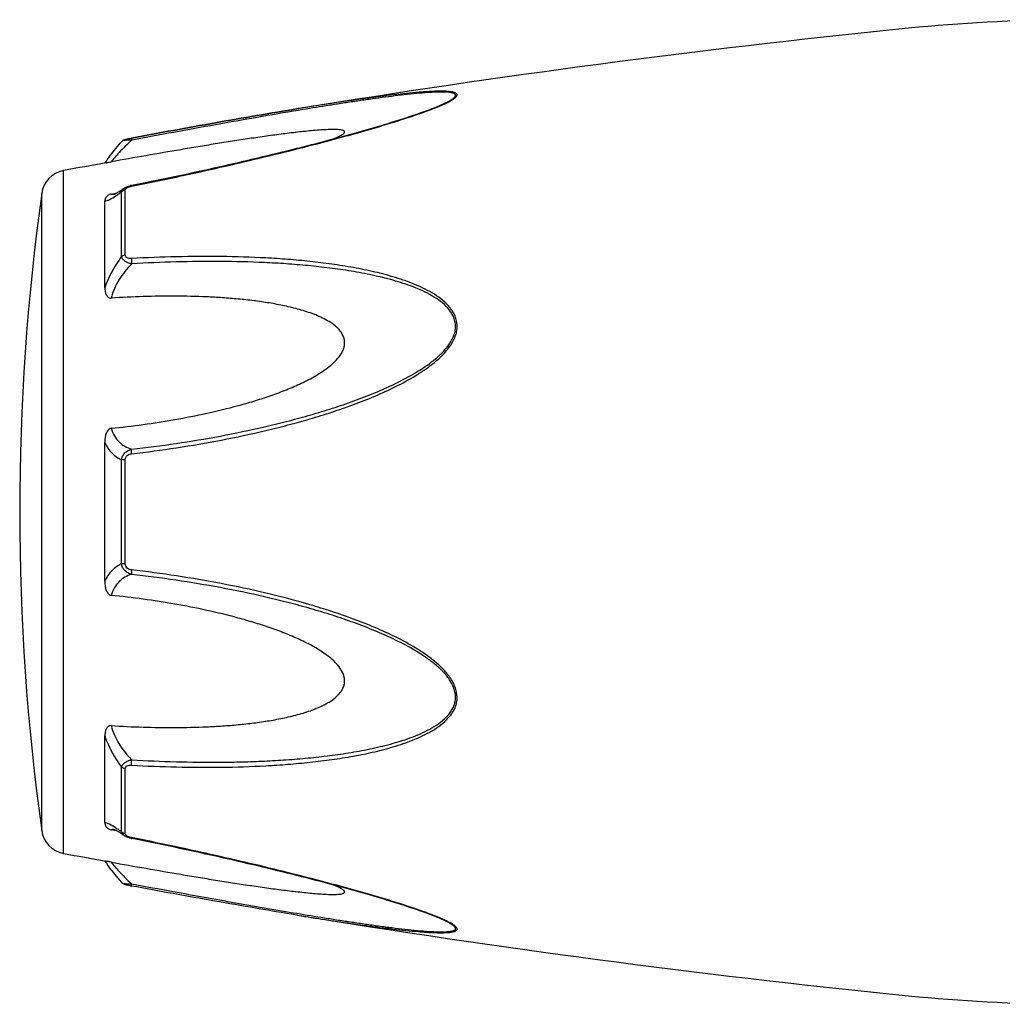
# Model space of a CAD drawing. Header units: millimetres. Extents: x 1279 to 58476, y -6899 to 74987.
# Tile 135 of 250: x 33082 to 33129, y -3109 to -3062. Entities that reach past the tile are written whole.
import ezdxf

# ---------------------------------------------------------------- set-up
doc = ezdxf.new("R2010")
doc.units = ezdxf.units.MM

msp = doc.modelspace()

# ---------------------------------------------------------------- linework, layer by layer
at = {"color": 0, "linetype": 'Continuous'}
for p, q in [((33095.042, -3065.85), (33095.013, -3065.854)), ((33095.013, -3065.854), (33095.042, -3065.85)), ((33095.236, -3065.901), (33095.026, -3065.936)), ((33095.061, -3065.847), (33095.042, -3065.85)), ((33101.77, -3065.737), (33101.773, -3065.736)), ((33086.479, -3067.444), (33086.479, -3067.444)), ((33086.938, -3067.276), (33086.955, -3067.273)), ((33086.975, -3067.374), (33086.957, -3067.377)), ((33083.657, -3101.859), (33083.657, -3068.85)), ((33086.473, -3073.003), (33086.473, -3069.88)), ((33086.592, -3069.704), (33086.599, -3069.699)), ((33086.599, -3069.699), (33086.6, -3069.698)), ((33086.651, -3072.932), (33086.651, -3069.79)), ((33086.951, -3069.563), (33087.126, -3069.528)), ((33082.608, -3100.759), (33082.608, -3069.949)), ((33085.657, -3074.514), (33085.657, -3070.33)), ((33085.965, -3069.98), (33086.115, -3069.952)), ((33086.115, -3069.952), (33086.244, -3069.927)), ((33086.126, -3069.987), (33086.126, -3069.987)), ((33085.657, -3088.702), (33085.657, -3081.99)), ((33086.473, -3087.851), (33086.473, -3082.839)), ((33086.651, -3087.865), (33086.651, -3082.825)), ((33085.657, -3100.37), (33085.657, -3096.181)), ((33086.473, -3100.819), (33086.473, -3097.691)), ((33086.651, -3100.909), (33086.651, -3097.763)), ((33086.12, -3100.75), (33085.965, -3100.72)), ((33086.247, -3100.774), (33086.12, -3100.75)), ((33086.127, -3100.713), (33086.127, -3100.713)), ((33086.6, -3101.001), (33086.592, -3100.995)), ((33086.601, -3101.001), (33086.6, -3101.001)), ((33087.142, -3101.174), (33086.951, -3101.135)), ((33094.985, -3104.849), (33094.937, -3104.841)), ((33101.75, -3104.956), (33101.748, -3104.956))]:
    msp.add_line(p, q, dxfattribs=at)
for centre, radius, start, end in [((33133.246, -3151.539), 90, 91, 95.86353), ((33175.131, -3559.394), 500, 95.86353, 99.2151), ((33097.337, -3055.004), 11.634, 291.7214, 292.5819), ((33098.313, -3057.356), 9.088, 292.5987, 293.6391), ((33175.131, -3559.394), 499, 100.32224, 100.56288), ((33092.865, -3073.539), 8.803, 144.3884, 144.9605), ((33093.92, -3074.294), 10.1, 143.5801, 144.3916), ((33083.896, -3070.128), 1.3, 100.5629, 172.094), ((33087.227, -3070.959), 1.423, 101.209, 104.7713), ((33193.543, -3085.354), 112, 172.09404, 187.90596), ((33086.019, -3069.434), 0.564, 280.0673, 280.9293), ((33082.871, -3064.915), 6.132, 302.8759, 303.8307), ((33083.896, -3100.581), 1.3, 187.906, 259.4371), ((33082.618, -3106.189), 6.609, 55.991, 57.3511), ((33080.825, -3108.834), 9.805, 54.8309, 55.9509), ((33086.736, -3100.908), 0.085, 180.0437, 189.0843), ((33087.249, -3099.638), 1.527, 257.9795, 258.733), ((33175.131, -2611.314), 499, 259.43712, 259.67709), ((33092.551, -3097.399), 8.414, 214.9878, 215.2793), ((33093.832, -3096.486), 9.986, 215.3091, 216.3792), ((33088.43, -3095.443), 8.129, 259.0591, 259.5501), ((33175.131, -2611.314), 500, 260.77609, 264.13647), ((33097.277, -3115.84), 11.789, 67.6569, 68.2206), ((33098.237, -3113.519), 9.277, 66.4168, 67.6933), ((33133.246, -3019.169), 90, 264.13647, 269)]:
    msp.add_arc(centre, radius, start, end, dxfattribs=at)
for points, knots in [([(33101.957, -3065.681), (33102.035, -3065.647), (33102.182, -3065.58), (33102.382, -3065.476), (33102.525, -3065.389), (33102.614, -3065.319), (33102.669, -3065.265), (33102.707, -3065.201), (33102.688, -3065.143), (33102.654, -3065.111), (33102.605, -3065.085), (33102.542, -3065.063), (33102.466, -3065.046), (33102.343, -3065.027), (33102.167, -3065.013), (33101.936, -3065.009), (33101.683, -3065.013), (33101.414, -3065.024), (33101.134, -3065.041), (33100.743, -3065.071), (33100.24, -3065.118), (33099.624, -3065.186), (33098.993, -3065.264), (33098.352, -3065.349), (33097.703, -3065.44), (33097.049, -3065.535), (33096.167, -3065.669), (33095.504, -3065.775), (33095.061, -3065.847)], [0, 0, 0, 0, 0.02948, 0.055907, 0.078214, 0.087353, 0.094931, 0.105555, 0.109954, 0.115017, 0.121315, 0.129009, 0.138057, 0.148338, 0.172058, 0.199047, 0.228459, 0.259634, 0.292171, 0.325754, 0.395293, 0.467136, 0.540634, 0.615369, 0.691049, 0.767475, 0.844512, 1, 1, 1, 1]), ([(33101.773, -3065.736), (33101.854, -3065.702), (33102.008, -3065.635), (33102.223, -3065.532), (33102.381, -3065.445), (33102.486, -3065.375), (33102.547, -3065.328), (33102.591, -3065.282), (33102.618, -3065.239), (33102.623, -3065.195), (33102.602, -3065.158), (33102.563, -3065.129), (33102.509, -3065.106), (33102.44, -3065.088), (33102.325, -3065.068), (33102.158, -3065.055), (33101.935, -3065.051), (33101.69, -3065.056), (33101.333, -3065.073), (33100.864, -3065.11), (33100.282, -3065.168), (33099.681, -3065.239), (33099.066, -3065.318), (33098.441, -3065.404), (33097.809, -3065.495), (33097.172, -3065.592), (33096.313, -3065.725), (33095.668, -3065.83), (33095.236, -3065.901)], [0, 0, 0, 0, 0.03089, 0.059177, 0.083881, 0.094457, 0.103528, 0.11093, 0.116684, 0.121223, 0.125685, 0.131127, 0.137993, 0.146338, 0.156051, 0.17896, 0.205464, 0.234539, 0.265468, 0.331155, 0.400252, 0.471609, 0.544574, 0.618731, 0.693793, 0.769568, 0.845928, 1, 1, 1, 1]), ([(33086.955, -3067.273), (33088.304, -3067.023), (33090.987, -3066.535), (33093.674, -3066.072), (33095.013, -3065.854)], [0, 0, 0, 0, 0.502936, 1, 1, 1, 1]), ([(33086.957, -3069.601), (33088.23, -3069.347), (33090.135, -3068.945), (33092.661, -3068.363), (33094.541, -3067.907), (33096.096, -3067.51), (33097.326, -3067.177), (33098.531, -3066.839), (33099.709, -3066.488), (33100.842, -3066.113), (33101.384, -3065.915), (33101.643, -3065.812)], [0, 0, 0, 0, 0.256646, 0.384673, 0.512244, 0.638988, 0.701822, 0.764153, 0.886175, 0.944757, 1, 1, 1, 1]), ([(33095.013, -3065.854), (33093.675, -3066.072), (33090.988, -3066.535), (33088.305, -3067.024), (33086.957, -3067.273)], [0, 0, 0, 0, 0.496975, 1, 1, 1, 1]), ([(33095.026, -3065.936), (33093.689, -3066.159), (33091.004, -3066.63), (33088.323, -3067.123), (33086.975, -3067.374)], [0, 0, 0, 0, 0.497132, 1, 1, 1, 1]), ([(33087.126, -3069.528), (33088.4, -3069.273), (33090.306, -3068.872), (33092.833, -3068.289), (33094.403, -3067.909), (33095.651, -3067.594), (33096.578, -3067.352), (33097.498, -3067.102), (33098.407, -3066.847), (33099.299, -3066.585), (33100.167, -3066.315), (33100.992, -3066.038), (33101.522, -3065.841), (33101.773, -3065.736)], [0, 0, 0, 0, 0.25737, 0.385747, 0.513657, 0.577329, 0.64069, 0.703648, 0.766063, 0.827658, 0.887975, 0.946116, 1, 1, 1, 1]), ([(33096.757, -3067.303), (33096.806, -3067.282), (33096.899, -3067.241), (33097.028, -3067.178), (33097.134, -3067.117), (33097.204, -3067.066), (33097.241, -3067.025), (33097.256, -3066.998), (33097.259, -3066.971), (33097.247, -3066.947), (33097.225, -3066.928), (33097.178, -3066.904), (33097.099, -3066.885), (33096.985, -3066.87), (33096.797, -3066.859), (33096.533, -3066.861), (33096.193, -3066.878), (33095.831, -3066.905), (33095.455, -3066.94), (33095.07, -3066.981), (33094.677, -3067.027), (33094.28, -3067.076), (33093.878, -3067.129), (33093.337, -3067.204), (33092.654, -3067.303), (33091.83, -3067.428), (33091.001, -3067.56), (33090.167, -3067.696), (33089.05, -3067.883), (33087.648, -3068.126), (33086.527, -3068.326), (33085.965, -3068.427)], [0, 0, 0, 0, 0.013224, 0.025246, 0.035584, 0.043707, 0.046793, 0.049242, 0.051265, 0.053246, 0.055591, 0.058505, 0.066098, 0.075763, 0.087038, 0.112872, 0.141444, 0.171707, 0.203125, 0.235343, 0.268137, 0.301392, 0.33501, 0.368911, 0.437385, 0.506544, 0.576211, 0.646269, 0.71663, 0.85801, 1, 1, 1, 1]), ([(33085.793, -3068.298), (33085.841, -3068.233), (33086.06, -3067.941), (33086.292, -3067.659), (33086.479, -3067.445)], [0, 0, 0, 0, 0.221481, 1, 1, 1, 1]), ([(33086.957, -3067.377), (33086.748, -3067.569), (33086.464, -3067.849), (33086.141, -3068.207), (33086.016, -3068.36), (33085.965, -3068.427)], [0, 0, 0, 0, 0.588807, 0.825815, 1, 1, 1, 1]), ([(33086.479, -3067.444), (33086.508, -3067.411), (33086.574, -3067.362), (33086.69, -3067.327), (33086.808, -3067.301), (33086.893, -3067.284), (33086.938, -3067.276)], [0, 0, 0, 0, 0.265729, 0.479644, 0.722816, 1, 1, 1, 1]), ([(33086.957, -3067.377), (33086.902, -3067.375), (33086.798, -3067.374), (33086.657, -3067.384), (33086.559, -3067.402), (33086.504, -3067.424), (33086.485, -3067.437), (33086.479, -3067.444)], [0, 0, 0, 0, 0.33971, 0.636245, 0.862204, 0.94183, 1, 1, 1, 1]), ([(33086.955, -3067.273), (33086.952, -3067.273), (33086.951, -3067.286), (33086.951, -3067.304), (33086.953, -3067.338), (33086.956, -3067.363), (33086.957, -3067.377)], [0, 0, 0, 0, 0.078563, 0.274425, 0.586251, 1, 1, 1, 1]), ([(33085.718, -3068.47), (33085.731, -3068.467), (33085.813, -3068.453), (33085.895, -3068.44), (33085.965, -3068.427)], [0, 0, 0, 0, 0.14802, 1, 1, 1, 1]), ([(33086.122, -3069.988), (33086.119, -3069.989), (33086.117, -3069.99), (33086.112, -3069.99), (33086.12, -3069.988), (33086.125, -3069.986), (33086.144, -3069.978), (33086.165, -3069.968), (33086.193, -3069.955), (33086.224, -3069.938), (33086.246, -3069.925), (33086.258, -3069.919)], [0, 0, 0, 0, 0.050729, 0.053439, 0.064665, 0.125059, 0.230112, 0.374221, 0.553235, 0.763061, 1, 1, 1, 1]), ([(33086.258, -3069.919), (33086.282, -3069.905), (33086.396, -3069.837), (33086.506, -3069.763), (33086.592, -3069.704)], [0, 0, 0, 0, 0.212027, 1, 1, 1, 1]), ([(33086.285, -3070.009), (33086.3, -3069.999), (33086.363, -3069.956), (33086.426, -3069.913), (33086.473, -3069.88)], [0, 0, 0, 0, 0.242177, 1, 1, 1, 1]), ([(33086.473, -3069.88), (33086.479, -3069.845), (33086.51, -3069.773), (33086.566, -3069.721), (33086.599, -3069.699)], [0, 0, 0, 0, 0.468978, 1, 1, 1, 1]), ([(33086.651, -3069.79), (33086.634, -3069.793), (33086.568, -3069.808), (33086.507, -3069.844), (33086.473, -3069.88)], [0, 0, 0, 0, 0.258764, 1, 1, 1, 1]), ([(33086.6, -3069.698), (33086.61, -3069.691), (33086.655, -3069.662), (33086.703, -3069.639), (33086.74, -3069.624)], [0, 0, 0, 0, 0.247211, 1, 1, 1, 1]), ([(33086.651, -3069.79), (33086.651, -3069.784), (33086.654, -3069.76), (33086.667, -3069.737), (33086.679, -3069.723)], [0, 0, 0, 0, 0.225175, 1, 1, 1, 1]), ([(33086.679, -3069.723), (33086.684, -3069.718), (33086.704, -3069.697), (33086.728, -3069.681), (33086.747, -3069.67)], [0, 0, 0, 0, 0.225244, 1, 1, 1, 1]), ([(33086.747, -3069.67), (33086.753, -3069.667), (33086.775, -3069.656), (33086.798, -3069.646), (33086.816, -3069.639)], [0, 0, 0, 0, 0.241505, 1, 1, 1, 1]), ([(33086.816, -3069.639), (33086.828, -3069.635), (33086.873, -3069.62), (33086.921, -3069.608), (33086.957, -3069.601)], [0, 0, 0, 0, 0.246414, 1, 1, 1, 1]), ([(33086.957, -3069.601), (33086.956, -3069.596), (33086.954, -3069.587), (33086.952, -3069.574), (33086.952, -3069.568), (33086.95, -3069.564), (33086.951, -3069.563)], [0, 0, 0, 0, 0.428218, 0.741394, 0.932956, 1, 1, 1, 1]), ([(33085.965, -3069.98), (33085.933, -3069.986), (33085.875, -3070.004), (33085.786, -3070.056), (33085.714, -3070.134), (33085.667, -3070.233), (33085.657, -3070.299), (33085.657, -3070.33)], [0, 0, 0, 0, 0.19482, 0.35748, 0.608365, 0.813655, 1, 1, 1, 1]), ([(33085.657, -3070.33), (33085.695, -3070.323), (33085.777, -3070.298), (33085.961, -3070.215), (33086.102, -3070.129), (33086.2, -3070.065)], [0, 0, 0, 0, 0.189472, 0.420855, 1, 1, 1, 1]), ([(33085.965, -3069.98), (33085.975, -3069.985), (33086.024, -3070), (33086.078, -3069.996), (33086.117, -3069.989)], [0, 0, 0, 0, 0.213215, 1, 1, 1, 1]), ([(33086.473, -3073.003), (33086.387, -3073.116), (33086.057, -3073.585), (33085.799, -3074.106), (33085.657, -3074.514)], [0, 0, 0, 0, 0.246978, 1, 1, 1, 1]), ([(33086.651, -3072.932), (33086.634, -3072.934), (33086.571, -3072.945), (33086.509, -3072.973), (33086.473, -3073.003)], [0, 0, 0, 0, 0.266982, 1, 1, 1, 1]), ([(33086.958, -3073.358), (33086.898, -3073.345), (33086.783, -3073.311), (33086.633, -3073.234), (33086.52, -3073.133), (33086.48, -3073.045), (33086.473, -3073.003)], [0, 0, 0, 0, 0.291894, 0.562609, 0.798475, 1, 1, 1, 1]), ([(33086.957, -3073.101), (33086.919, -3073.103), (33086.847, -3073.102), (33086.746, -3073.078), (33086.667, -3073.019), (33086.651, -3072.959), (33086.651, -3072.932)], [0, 0, 0, 0, 0.287056, 0.554503, 0.787456, 1, 1, 1, 1]), ([(33086.957, -3073.101), (33086.952, -3073.141), (33086.949, -3073.227), (33086.953, -3073.313), (33086.958, -3073.358)], [0, 0, 0, 0, 0.467767, 1, 1, 1, 1]), ([(33086.957, -3082.537), (33087.683, -3082.453), (33089.134, -3082.261), (33091.3, -3081.892), (33093.093, -3081.505), (33094.519, -3081.151), (33095.583, -3080.859), (33096.639, -3080.532), (33097.685, -3080.168), (33098.717, -3079.763), (33099.726, -3079.304), (33100.54, -3078.863), (33101.16, -3078.462), (33101.603, -3078.132), (33102.011, -3077.765), (33102.362, -3077.351), (33102.584, -3076.961), (33102.682, -3076.626), (33102.706, -3076.373), (33102.68, -3076.124), (33102.584, -3075.809), (33102.366, -3075.456), (33102.011, -3075.109), (33101.602, -3074.82), (33101.158, -3074.575), (33100.536, -3074.292), (33099.72, -3074.007), (33098.712, -3073.741), (33097.681, -3073.531), (33096.635, -3073.365), (33095.579, -3073.236), (33094.516, -3073.138), (33093.087, -3073.044), (33091.291, -3072.991), (33089.126, -3073.003), (33087.68, -3073.061), (33086.957, -3073.101)], [0, 0, 0, 0, 0.063635, 0.127396, 0.191296, 0.223303, 0.255348, 0.287434, 0.319562, 0.351727, 0.383919, 0.416107, 0.432182, 0.448215, 0.464156, 0.479907, 0.495291, 0.502793, 0.510127, 0.517331, 0.52445, 0.538608, 0.552922, 0.567437, 0.582127, 0.596956, 0.626929, 0.657232, 0.687777, 0.718508, 0.74939, 0.780398, 0.811517, 0.874045, 0.936883, 1, 1, 1, 1]), ([(33086.958, -3082.32), (33087.676, -3082.239), (33089.11, -3082.052), (33091.252, -3081.695), (33093.026, -3081.322), (33094.437, -3080.98), (33095.492, -3080.7), (33096.538, -3080.387), (33097.575, -3080.037), (33098.599, -3079.65), (33099.604, -3079.211), (33100.578, -3078.707), (33101.346, -3078.21), (33101.902, -3077.741), (33102.206, -3077.407), (33102.405, -3077.112), (33102.524, -3076.878), (33102.603, -3076.633), (33102.629, -3076.382), (33102.601, -3076.136), (33102.498, -3075.827), (33102.267, -3075.487), (33101.9, -3075.16), (33101.484, -3074.89), (33101.037, -3074.663), (33100.57, -3074.467), (33100.089, -3074.297), (33099.433, -3074.098), (33098.594, -3073.895), (33097.571, -3073.704), (33096.534, -3073.554), (33095.488, -3073.439), (33094.434, -3073.352), (33093.021, -3073.272), (33091.243, -3073.232), (33089.102, -3073.254), (33087.673, -3073.316), (33086.958, -3073.358)], [0, 0, 0, 0, 0.063589, 0.127295, 0.191136, 0.223111, 0.255121, 0.287171, 0.319267, 0.351401, 0.383569, 0.41575, 0.447866, 0.463844, 0.479652, 0.487454, 0.495134, 0.502662, 0.51, 0.517195, 0.524298, 0.538439, 0.552765, 0.567303, 0.582017, 0.596869, 0.611832, 0.626888, 0.657217, 0.687781, 0.718525, 0.749415, 0.780427, 0.811548, 0.874072, 0.936899, 1, 1, 1, 1]), ([(33086.958, -3073.358), (33086.727, -3073.587), (33086.318, -3074.098), (33086.047, -3074.699), (33085.965, -3075.012)], [0, 0, 0, 0, 0.500208, 1, 1, 1, 1]), ([(33085.657, -3074.514), (33085.657, -3074.565), (33085.666, -3074.668), (33085.701, -3074.794), (33085.749, -3074.887), (33085.799, -3074.952), (33085.871, -3075.005), (33085.934, -3075.014), (33085.965, -3075.012)], [0, 0, 0, 0, 0.238003, 0.476366, 0.597445, 0.721615, 0.853559, 1, 1, 1, 1]), ([(33085.965, -3081.308), (33086.481, -3081.255), (33087.513, -3081.132), (33089.055, -3080.891), (33090.589, -3080.593), (33091.858, -3080.285), (33092.863, -3079.997), (33093.612, -3079.756), (33094.351, -3079.486), (33095.076, -3079.179), (33095.663, -3078.884), (33096.112, -3078.614), (33096.435, -3078.391), (33096.736, -3078.141), (33097, -3077.859), (33097.168, -3077.587), (33097.244, -3077.351), (33097.264, -3077.171), (33097.244, -3076.993), (33097.169, -3076.772), (33097.001, -3076.527), (33096.735, -3076.292), (33096.434, -3076.098), (33096.111, -3075.933), (33095.66, -3075.745), (33095.072, -3075.557), (33094.348, -3075.381), (33093.609, -3075.244), (33092.861, -3075.136), (33092.107, -3075.054), (33091.348, -3074.993), (33090.33, -3074.937), (33089.05, -3074.909), (33087.509, -3074.931), (33086.48, -3074.98), (33085.965, -3075.012)], [0, 0, 0, 0, 0.063495, 0.12712, 0.190878, 0.25478, 0.286791, 0.31884, 0.350926, 0.383041, 0.415158, 0.431203, 0.447213, 0.463143, 0.478902, 0.4943, 0.5018, 0.509129, 0.516317, 0.523425, 0.537606, 0.551987, 0.566584, 0.581352, 0.596258, 0.626376, 0.656797, 0.687441, 0.718253, 0.749203, 0.780268, 0.811433, 0.874017, 0.936884, 1, 1, 1, 1]), ([(33085.965, -3081.308), (33085.932, -3081.311), (33085.866, -3081.338), (33085.798, -3081.414), (33085.749, -3081.502), (33085.701, -3081.627), (33085.666, -3081.79), (33085.657, -3081.923), (33085.657, -3081.989)], [0, 0, 0, 0, 0.125535, 0.252013, 0.377694, 0.502869, 0.751849, 1, 1, 1, 1]), ([(33085.965, -3081.308), (33086.003, -3081.437), (33086.103, -3081.678), (33086.337, -3081.977), (33086.629, -3082.191), (33086.847, -3082.284), (33086.958, -3082.32)], [0, 0, 0, 0, 0.272929, 0.523074, 0.761734, 1, 1, 1, 1]), ([(33085.657, -3081.99), (33085.744, -3082.179), (33085.969, -3082.52), (33086.302, -3082.756), (33086.473, -3082.839)], [0, 0, 0, 0, 0.522223, 1, 1, 1, 1]), ([(33086.473, -3082.839), (33086.479, -3082.776), (33086.513, -3082.652), (33086.623, -3082.494), (33086.777, -3082.379), (33086.897, -3082.335), (33086.958, -3082.32)], [0, 0, 0, 0, 0.250125, 0.500215, 0.750197, 1, 1, 1, 1]), ([(33086.651, -3082.825), (33086.651, -3082.786), (33086.665, -3082.708), (33086.739, -3082.613), (33086.843, -3082.557), (33086.919, -3082.541), (33086.957, -3082.537)], [0, 0, 0, 0, 0.249368, 0.500015, 0.750587, 1, 1, 1, 1]), ([(33086.957, -3082.537), (33086.954, -3082.495), (33086.95, -3082.423), (33086.953, -3082.35), (33086.958, -3082.32)], [0, 0, 0, 0, 0.583261, 1, 1, 1, 1]), ([(33086.651, -3082.825), (33086.634, -3082.825), (33086.575, -3082.827), (33086.515, -3082.832), (33086.473, -3082.839)], [0, 0, 0, 0, 0.284006, 1, 1, 1, 1]), ([(33086.473, -3087.851), (33086.302, -3087.935), (33085.969, -3088.171), (33085.744, -3088.513), (33085.657, -3088.702)], [0, 0, 0, 0, 0.477899, 1, 1, 1, 1]), ([(33086.958, -3088.369), (33086.896, -3088.354), (33086.777, -3088.31), (33086.623, -3088.196), (33086.513, -3088.038), (33086.479, -3087.913), (33086.473, -3087.851)], [0, 0, 0, 0, 0.249817, 0.499798, 0.74986, 1, 1, 1, 1]), ([(33086.651, -3087.865), (33086.634, -3087.865), (33086.575, -3087.862), (33086.515, -3087.858), (33086.473, -3087.851)], [0, 0, 0, 0, 0.284019, 1, 1, 1, 1]), ([(33086.957, -3088.152), (33086.919, -3088.148), (33086.843, -3088.132), (33086.738, -3088.077), (33086.665, -3087.982), (33086.651, -3087.904), (33086.651, -3087.865)], [0, 0, 0, 0, 0.249451, 0.500018, 0.750583, 1, 1, 1, 1]), ([(33086.958, -3088.369), (33086.846, -3088.406), (33086.628, -3088.499), (33086.337, -3088.714), (33086.102, -3089.013), (33086.003, -3089.254), (33085.965, -3089.383)], [0, 0, 0, 0, 0.238394, 0.476974, 0.727116, 1, 1, 1, 1]), ([(33086.957, -3088.152), (33086.953, -3088.195), (33086.95, -3088.267), (33086.952, -3088.34), (33086.958, -3088.369)], [0, 0, 0, 0, 0.582827, 1, 1, 1, 1]), ([(33086.957, -3097.594), (33087.681, -3097.634), (33089.127, -3097.693), (33091.292, -3097.708), (33093.088, -3097.648), (33094.516, -3097.554), (33095.58, -3097.459), (33096.636, -3097.329), (33097.681, -3097.162), (33098.712, -3096.952), (33099.721, -3096.685), (33100.537, -3096.399), (33101.159, -3096.116), (33101.602, -3095.871), (33102.011, -3095.582), (33102.307, -3095.29), (33102.497, -3095.022), (33102.61, -3094.804), (33102.682, -3094.567), (33102.715, -3094.232), (33102.623, -3093.802), (33102.364, -3093.337), (33102.012, -3092.924), (33101.603, -3092.557), (33101.16, -3092.227), (33100.54, -3091.826), (33099.726, -3091.385), (33098.716, -3090.927), (33097.685, -3090.521), (33096.639, -3090.159), (33095.231, -3089.725), (33093.453, -3089.258), (33091.298, -3088.804), (33089.133, -3088.431), (33087.683, -3088.236), (33086.957, -3088.152)], [0, 0, 0, 0, 0.063127, 0.125969, 0.188473, 0.219596, 0.250616, 0.281496, 0.312222, 0.342767, 0.373071, 0.403045, 0.417875, 0.432563, 0.447076, 0.461383, 0.468491, 0.475585, 0.482706, 0.489913, 0.504703, 0.520085, 0.535843, 0.551789, 0.567824, 0.583902, 0.616092, 0.648285, 0.680449, 0.712576, 0.744661, 0.808707, 0.872603, 0.936364, 1, 1, 1, 1]), ([(33086.958, -3097.336), (33087.674, -3097.377), (33089.104, -3097.439), (33090.89, -3097.461), (33092.314, -3097.437), (33093.376, -3097.397), (33094.435, -3097.336), (33095.489, -3097.252), (33096.535, -3097.138), (33097.571, -3096.985), (33098.595, -3096.794), (33099.599, -3096.55), (33100.413, -3096.288), (33101.038, -3096.026), (33101.484, -3095.798), (33101.901, -3095.529), (33102.207, -3095.254), (33102.405, -3094.997), (33102.526, -3094.786), (33102.603, -3094.554), (33102.638, -3094.222), (33102.539, -3093.796), (33102.266, -3093.344), (33101.902, -3092.947), (33101.486, -3092.595), (33101.039, -3092.28), (33100.416, -3091.897), (33099.604, -3091.476), (33098.599, -3091.038), (33097.575, -3090.65), (33096.537, -3090.302), (33095.491, -3089.99), (33094.437, -3089.705), (33093.026, -3089.364), (33091.251, -3088.999), (33089.109, -3088.639), (33087.675, -3088.451), (33086.958, -3088.369)], [0, 0, 0, 0, 0.063114, 0.125949, 0.157245, 0.188456, 0.219582, 0.250607, 0.281495, 0.312234, 0.342798, 0.373129, 0.40314, 0.417992, 0.432705, 0.447241, 0.461558, 0.468661, 0.475744, 0.482848, 0.490045, 0.504858, 0.520307, 0.536124, 0.552106, 0.56816, 0.584244, 0.616427, 0.648598, 0.680734, 0.712828, 0.744881, 0.776894, 0.808867, 0.872702, 0.936412, 1, 1, 1, 1]), ([(33085.657, -3088.702), (33085.657, -3088.768), (33085.666, -3088.901), (33085.701, -3089.064), (33085.749, -3089.189), (33085.798, -3089.277), (33085.866, -3089.353), (33085.932, -3089.379), (33085.965, -3089.383)], [0, 0, 0, 0, 0.248169, 0.497163, 0.622341, 0.748019, 0.874484, 1, 1, 1, 1]), ([(33085.965, -3095.682), (33086.48, -3095.714), (33087.509, -3095.763), (33089.05, -3095.784), (33090.33, -3095.756), (33091.348, -3095.7), (33092.107, -3095.639), (33092.861, -3095.556), (33093.609, -3095.448), (33094.348, -3095.311), (33095.072, -3095.135), (33095.66, -3094.947), (33096.111, -3094.758), (33096.434, -3094.593), (33096.735, -3094.399), (33097.001, -3094.163), (33097.169, -3093.919), (33097.245, -3093.697), (33097.264, -3093.52), (33097.243, -3093.34), (33097.167, -3093.103), (33097.034, -3092.886), (33096.869, -3092.691), (33096.687, -3092.508), (33096.435, -3092.299), (33096.113, -3092.076), (33095.663, -3091.805), (33095.076, -3091.511), (33094.351, -3091.204), (33093.612, -3090.934), (33092.864, -3090.693), (33091.858, -3090.405), (33090.589, -3090.097), (33089.055, -3089.799), (33087.513, -3089.558), (33086.481, -3089.435), (33085.965, -3089.383)], [0, 0, 0, 0, 0.063112, 0.125975, 0.188555, 0.219719, 0.250782, 0.281729, 0.312543, 0.343186, 0.373609, 0.403727, 0.418634, 0.433407, 0.448005, 0.462391, 0.476578, 0.483689, 0.490881, 0.498215, 0.505719, 0.521118, 0.528977, 0.536891, 0.552822, 0.568831, 0.584876, 0.616992, 0.649103, 0.681187, 0.713234, 0.745242, 0.809138, 0.87289, 0.93651, 1, 1, 1, 1]), ([(33085.965, -3095.682), (33085.934, -3095.68), (33085.871, -3095.689), (33085.799, -3095.742), (33085.749, -3095.807), (33085.701, -3095.901), (33085.666, -3096.026), (33085.657, -3096.129), (33085.657, -3096.181)], [0, 0, 0, 0, 0.146355, 0.278259, 0.402425, 0.523518, 0.761934, 1, 1, 1, 1]), ([(33085.965, -3095.682), (33086.006, -3095.837), (33086.222, -3096.449), (33086.613, -3096.993), (33086.958, -3097.336)], [0, 0, 0, 0, 0.247925, 1, 1, 1, 1]), ([(33085.657, -3096.181), (33085.705, -3096.318), (33085.916, -3096.851), (33086.213, -3097.35), (33086.473, -3097.691)], [0, 0, 0, 0, 0.251574, 1, 1, 1, 1]), ([(33086.473, -3097.691), (33086.48, -3097.649), (33086.52, -3097.562), (33086.633, -3097.46), (33086.784, -3097.383), (33086.898, -3097.349), (33086.958, -3097.336)], [0, 0, 0, 0, 0.201639, 0.43756, 0.708236, 1, 1, 1, 1]), ([(33086.957, -3097.594), (33086.953, -3097.554), (33086.95, -3097.467), (33086.954, -3097.381), (33086.958, -3097.336)], [0, 0, 0, 0, 0.467922, 1, 1, 1, 1]), ([(33086.651, -3097.763), (33086.634, -3097.761), (33086.571, -3097.749), (33086.509, -3097.722), (33086.473, -3097.691)], [0, 0, 0, 0, 0.267018, 1, 1, 1, 1]), ([(33086.651, -3097.763), (33086.651, -3097.735), (33086.667, -3097.675), (33086.746, -3097.616), (33086.847, -3097.592), (33086.92, -3097.592), (33086.957, -3097.594)], [0, 0, 0, 0, 0.212614, 0.445637, 0.713059, 1, 1, 1, 1]), ([(33086.184, -3100.624), (33086.089, -3100.563), (33085.953, -3100.48), (33085.774, -3100.4), (33085.694, -3100.377), (33085.657, -3100.37)], [0, 0, 0, 0, 0.577794, 0.80943, 1, 1, 1, 1]), ([(33085.657, -3100.37), (33085.657, -3100.402), (33085.667, -3100.468), (33085.714, -3100.567), (33085.786, -3100.644), (33085.875, -3100.697), (33085.933, -3100.714), (33085.965, -3100.72)], [0, 0, 0, 0, 0.186516, 0.391937, 0.642812, 0.805374, 1, 1, 1, 1]), ([(33086.127, -3100.713), (33086.111, -3100.71), (33086.058, -3100.702), (33086, -3100.704), (33085.965, -3100.72)], [0, 0, 0, 0, 0.296315, 1, 1, 1, 1]), ([(33086.262, -3100.783), (33086.233, -3100.767), (33086.187, -3100.742), (33086.14, -3100.719), (33086.122, -3100.713)], [0, 0, 0, 0, 0.632551, 1, 1, 1, 1]), ([(33086.592, -3100.995), (33086.561, -3100.974), (33086.453, -3100.9), (33086.343, -3100.83), (33086.262, -3100.783)], [0, 0, 0, 0, 0.283099, 1, 1, 1, 1]), ([(33086.651, -3100.909), (33086.634, -3100.906), (33086.568, -3100.891), (33086.507, -3100.855), (33086.473, -3100.819)], [0, 0, 0, 0, 0.258792, 1, 1, 1, 1]), ([(33086.6, -3101.001), (33086.567, -3100.978), (33086.51, -3100.926), (33086.479, -3100.854), (33086.473, -3100.819)], [0, 0, 0, 0, 0.53106, 1, 1, 1, 1]), ([(33086.795, -3101.095), (33086.778, -3101.089), (33086.71, -3101.065), (33086.645, -3101.032), (33086.6, -3101.001)], [0, 0, 0, 0, 0.254193, 1, 1, 1, 1]), ([(33086.749, -3101.029), (33086.736, -3101.022), (33086.695, -3100.997), (33086.657, -3100.955), (33086.652, -3100.922)], [0, 0, 0, 0, 0.308636, 1, 1, 1, 1]), ([(33086.818, -3101.06), (33086.812, -3101.058), (33086.788, -3101.049), (33086.765, -3101.038), (33086.749, -3101.029)], [0, 0, 0, 0, 0.257368, 1, 1, 1, 1]), ([(33086.956, -3101.098), (33086.955, -3101.103), (33086.954, -3101.112), (33086.951, -3101.124), (33086.952, -3101.131), (33086.95, -3101.135), (33086.951, -3101.135)], [0, 0, 0, 0, 0.428099, 0.741246, 0.932847, 1, 1, 1, 1]), ([(33101.651, -3104.893), (33101.391, -3104.789), (33100.85, -3104.591), (33099.716, -3104.215), (33098.233, -3103.772), (33096.407, -3103.271), (33093.918, -3102.631), (33090.768, -3101.892), (33088.231, -3101.352), (33086.956, -3101.098)], [0, 0, 0, 0, 0.055213, 0.113792, 0.23581, 0.360995, 0.487722, 0.743348, 1, 1, 1, 1]), ([(33101.75, -3104.956), (33101.498, -3104.852), (33100.968, -3104.655), (33100.144, -3104.379), (33099.278, -3104.109), (33098.083, -3103.758), (33096.559, -3103.34), (33094.08, -3102.702), (33090.941, -3101.966), (33088.412, -3101.428), (33087.142, -3101.174)], [0, 0, 0, 0, 0.054079, 0.112293, 0.172626, 0.23422, 0.359577, 0.486553, 0.742745, 1, 1, 1, 1]), ([(33085.965, -3102.281), (33085.934, -3102.275), (33085.849, -3102.26), (33085.765, -3102.247), (33085.713, -3102.237)], [0, 0, 0, 0, 0.376124, 1, 1, 1, 1]), ([(33085.965, -3102.281), (33086.016, -3102.348), (33086.142, -3102.502), (33086.365, -3102.75), (33086.643, -3103.035), (33086.849, -3103.231), (33086.958, -3103.332)], [0, 0, 0, 0, 0.174298, 0.411219, 0.692021, 1, 1, 1, 1]), ([(33085.965, -3102.281), (33086.528, -3102.382), (33087.651, -3102.583), (33089.055, -3102.825), (33090.174, -3103.012), (33091.009, -3103.149), (33091.839, -3103.28), (33092.664, -3103.405), (33093.348, -3103.504), (33093.89, -3103.579), (33094.293, -3103.631), (33094.691, -3103.681), (33095.083, -3103.726), (33095.469, -3103.767), (33095.845, -3103.802), (33096.207, -3103.828), (33096.547, -3103.844), (33096.81, -3103.845), (33096.996, -3103.834), (33097.108, -3103.818), (33097.186, -3103.798), (33097.23, -3103.773), (33097.251, -3103.753), (33097.259, -3103.728), (33097.254, -3103.701), (33097.237, -3103.674), (33097.197, -3103.632), (33097.124, -3103.58), (33097.016, -3103.518), (33096.885, -3103.455), (33096.791, -3103.414), (33096.741, -3103.394)], [0, 0, 0, 0, 0.142006, 0.283398, 0.353765, 0.423828, 0.493495, 0.562647, 0.631121, 0.66502, 0.698626, 0.731869, 0.764656, 0.796849, 0.828224, 0.858442, 0.886945, 0.912611, 0.92378, 0.93331, 0.940718, 0.943524, 0.945777, 0.947738, 0.949832, 0.952411, 0.955637, 0.963997, 0.974507, 0.98666, 1, 1, 1, 1]), ([(33086.479, -3103.265), (33086.413, -3103.189), (33086.176, -3102.911), (33085.949, -3102.623), (33085.791, -3102.41)], [0, 0, 0, 0, 0.274505, 1, 1, 1, 1]), ([(33086.887, -3103.424), (33086.847, -3103.416), (33086.773, -3103.401), (33086.668, -3103.377), (33086.565, -3103.341), (33086.505, -3103.296), (33086.479, -3103.265)], [0, 0, 0, 0, 0.273626, 0.507992, 0.727544, 1, 1, 1, 1]), ([(33086.479, -3103.265), (33086.485, -3103.272), (33086.504, -3103.285), (33086.559, -3103.307), (33086.657, -3103.325), (33086.798, -3103.335), (33086.902, -3103.334), (33086.958, -3103.332)], [0, 0, 0, 0, 0.057868, 0.137343, 0.363312, 0.660033, 1, 1, 1, 1]), ([(33086.956, -3103.437), (33086.953, -3103.436), (33086.952, -3103.423), (33086.951, -3103.405), (33086.954, -3103.371), (33086.956, -3103.346), (33086.958, -3103.332)], [0, 0, 0, 0, 0.078467, 0.274376, 0.586265, 1, 1, 1, 1]), ([(33094.937, -3104.841), (33093.612, -3104.626), (33090.949, -3104.167), (33088.292, -3103.684), (33086.956, -3103.437)], [0, 0, 0, 0, 0.497068, 1, 1, 1, 1]), ([(33086.958, -3103.332), (33087.628, -3103.456), (33089.299, -3103.765), (33091.962, -3104.247), (33093.957, -3104.591), (33094.951, -3104.757)], [0, 0, 0, 0, 0.251917, 0.627872, 1, 1, 1, 1]), ([(33094.951, -3104.757), (33095.396, -3104.831), (33096.063, -3104.941), (33096.949, -3105.08), (33097.608, -3105.18), (33098.261, -3105.276), (33098.906, -3105.366), (33099.543, -3105.449), (33100.166, -3105.524), (33100.77, -3105.586), (33101.257, -3105.626), (33101.628, -3105.646), (33101.885, -3105.653), (33102.119, -3105.651), (33102.297, -3105.639), (33102.42, -3105.62), (33102.495, -3105.602), (33102.554, -3105.58), (33102.599, -3105.553), (33102.623, -3105.514), (33102.618, -3105.469), (33102.591, -3105.424), (33102.547, -3105.378), (33102.486, -3105.329), (33102.379, -3105.256), (33102.216, -3105.166), (33101.994, -3105.06), (33101.834, -3104.991), (33101.75, -3104.956)], [0, 0, 0, 0, 0.153439, 0.229445, 0.304902, 0.379707, 0.453642, 0.526452, 0.597735, 0.666841, 0.732698, 0.763801, 0.793118, 0.81995, 0.843381, 0.853458, 0.862207, 0.869459, 0.875128, 0.87961, 0.884095, 0.889726, 0.896977, 0.905865, 0.916254, 0.94079, 0.969089, 1, 1, 1, 1]), ([(33094.985, -3104.849), (33095.432, -3104.922), (33096.101, -3105.028), (33096.991, -3105.163), (33097.651, -3105.26), (33098.306, -3105.352), (33098.952, -3105.438), (33099.589, -3105.516), (33100.212, -3105.585), (33100.72, -3105.633), (33101.114, -3105.663), (33101.397, -3105.681), (33101.669, -3105.692), (33101.924, -3105.696), (33102.158, -3105.692), (33102.336, -3105.678), (33102.462, -3105.659), (33102.54, -3105.642), (33102.605, -3105.62), (33102.655, -3105.594), (33102.689, -3105.562), (33102.701, -3105.519), (33102.689, -3105.475), (33102.659, -3105.43), (33102.612, -3105.383), (33102.523, -3105.312), (33102.379, -3105.224), (33102.176, -3105.119), (33102.028, -3105.051), (33101.948, -3105.017)], [0, 0, 0, 0, 0.155309, 0.232207, 0.308518, 0.38411, 0.45876, 0.532202, 0.604002, 0.673502, 0.707078, 0.73962, 0.77081, 0.800217, 0.827213, 0.851007, 0.8614, 0.870581, 0.878415, 0.8848, 0.889847, 0.894233, 0.899058, 0.905123, 0.912705, 0.92179, 0.943969, 0.970425, 1, 1, 1, 1])]:
    msp.add_open_spline(points, degree=3, knots=knots, dxfattribs=at)
for points in [[(33086.74, -3069.624), (33086.78, -3069.608), (33086.822, -3069.595), (33086.865, -3069.583)], [(33086.931, -3101.131), (33086.885, -3101.122), (33086.84, -3101.11), (33086.795, -3101.095)], [(33086.865, -3101.075), (33086.849, -3101.071), (33086.833, -3101.065), (33086.818, -3101.06)], [(33086.956, -3101.098), (33086.926, -3101.092), (33086.895, -3101.084), (33086.865, -3101.075)]]:
    msp.add_open_spline(points, degree=3, dxfattribs=at)

doc.saveas('drawing.dxf')
